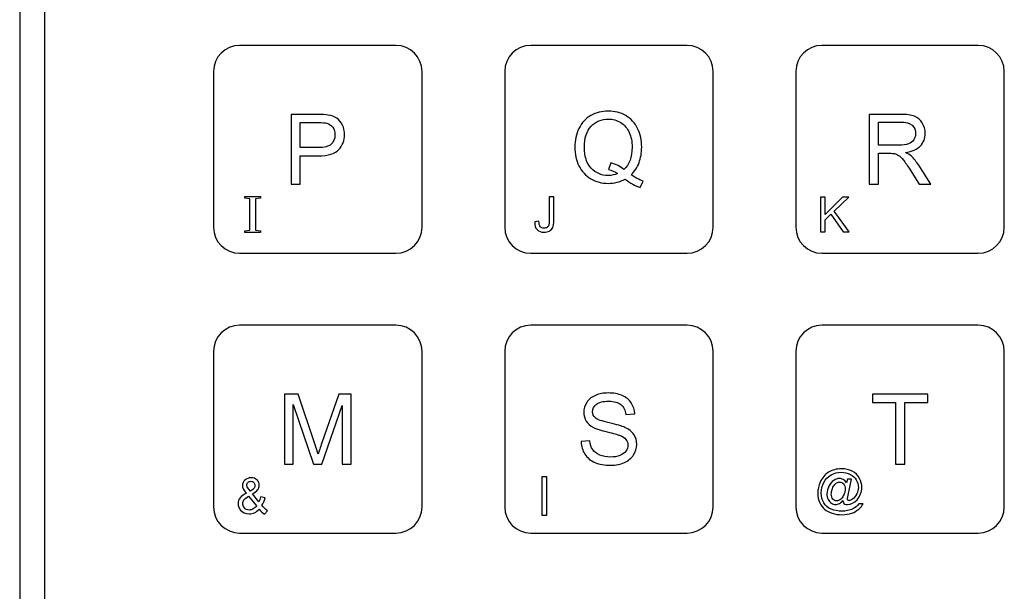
# Model space of a CAD drawing. Header units: millimetres. Extents: x 7099 to 9560, y -2357 to -1635.
# Tile 51 of 85: x 7402 to 7473, y -1891 to -1850. Entities that reach past the tile are written whole.
import ezdxf

# ---------------------------------------------------------------- set-up
doc = ezdxf.new("R2010")
doc.units = ezdxf.units.MM
doc.header["$LTSCALE"] = 3

msp = doc.modelspace()

# ---------------------------------------------------------------- linework, layer by layer
at = {"linetype": 'Continuous', "lineweight": 30}
for p, q in [((7402.232, -1762.935), (7402.232, -1935.507)), ((7404.02, -1764.722), (7404.02, -1933.719))]:
    msp.add_line(p, q, dxfattribs=at)
for points, knots in [([(7418.093, -1851.82), (7418.093, -1851.82), (7429.371, -1851.82), (7429.371, -1851.82), (7429.371, -1851.82), (7430.405, -1851.82), (7431.251, -1852.664), (7431.251, -1853.696), (7431.251, -1853.696), (7431.251, -1853.696), (7431.251, -1864.945), (7431.251, -1864.945), (7431.251, -1864.945), (7431.251, -1865.977), (7430.405, -1866.82), (7429.371, -1866.82), (7429.371, -1866.82), (7429.371, -1866.82), (7418.093, -1866.82), (7418.093, -1866.82), (7418.093, -1866.82), (7417.059, -1866.82), (7416.213, -1865.977), (7416.213, -1864.945), (7416.213, -1864.945), (7416.213, -1864.945), (7416.213, -1853.696), (7416.213, -1853.696), (7416.213, -1853.696), (7416.213, -1852.664), (7417.059, -1851.82), (7418.093, -1851.82)], [0, 0, 0, 0, 0.111111, 0.111111, 0.111111, 0.111111, 0.222222, 0.222222, 0.222222, 0.222222, 0.333333, 0.333333, 0.333333, 0.333333, 0.444444, 0.444444, 0.444444, 0.444444, 0.555556, 0.555556, 0.555556, 0.555556, 0.666667, 0.666667, 0.666667, 0.666667, 0.777778, 0.777778, 0.777778, 0.777778, 1, 1, 1, 1]), ([(7439.093, -1851.82), (7439.093, -1851.82), (7450.371, -1851.82), (7450.371, -1851.82), (7450.371, -1851.82), (7451.405, -1851.82), (7452.251, -1852.664), (7452.251, -1853.696), (7452.251, -1853.696), (7452.251, -1853.696), (7452.251, -1864.945), (7452.251, -1864.945), (7452.251, -1864.945), (7452.251, -1865.977), (7451.405, -1866.82), (7450.371, -1866.82), (7450.371, -1866.82), (7450.371, -1866.82), (7439.093, -1866.82), (7439.093, -1866.82), (7439.093, -1866.82), (7438.059, -1866.82), (7437.213, -1865.977), (7437.213, -1864.945), (7437.213, -1864.945), (7437.213, -1864.945), (7437.213, -1853.696), (7437.213, -1853.696), (7437.213, -1853.696), (7437.213, -1852.664), (7438.059, -1851.82), (7439.093, -1851.82)], [0, 0, 0, 0, 0.111111, 0.111111, 0.111111, 0.111111, 0.222222, 0.222222, 0.222222, 0.222222, 0.333333, 0.333333, 0.333333, 0.333333, 0.444444, 0.444444, 0.444444, 0.444444, 0.555556, 0.555556, 0.555556, 0.555556, 0.666667, 0.666667, 0.666667, 0.666667, 0.777778, 0.777778, 0.777778, 0.777778, 1, 1, 1, 1]), ([(7460.093, -1851.82), (7460.093, -1851.82), (7471.371, -1851.82), (7471.371, -1851.82), (7471.371, -1851.82), (7472.405, -1851.82), (7473.251, -1852.664), (7473.251, -1853.696), (7473.251, -1853.696), (7473.251, -1853.696), (7473.251, -1864.945), (7473.251, -1864.945), (7473.251, -1864.945), (7473.251, -1865.977), (7472.405, -1866.82), (7471.371, -1866.82), (7471.371, -1866.82), (7471.371, -1866.82), (7460.093, -1866.82), (7460.093, -1866.82), (7460.093, -1866.82), (7459.059, -1866.82), (7458.213, -1865.977), (7458.213, -1864.945), (7458.213, -1864.945), (7458.213, -1864.945), (7458.213, -1853.696), (7458.213, -1853.696), (7458.213, -1853.696), (7458.213, -1852.664), (7459.059, -1851.82), (7460.093, -1851.82)], [0, 0, 0, 0, 0.111111, 0.111111, 0.111111, 0.111111, 0.222222, 0.222222, 0.222222, 0.222222, 0.333333, 0.333333, 0.333333, 0.333333, 0.444444, 0.444444, 0.444444, 0.444444, 0.555556, 0.555556, 0.555556, 0.555556, 0.666667, 0.666667, 0.666667, 0.666667, 0.777778, 0.777778, 0.777778, 0.777778, 1, 1, 1, 1]), ([(7421.802, -1861.846), (7421.802, -1861.846), (7421.802, -1856.795), (7421.802, -1856.795), (7421.802, -1856.795), (7421.802, -1856.795), (7423.71, -1856.795), (7423.71, -1856.795), (7423.71, -1856.795), (7424.045, -1856.795), (7424.301, -1856.811), (7424.479, -1856.843), (7424.479, -1856.843), (7424.727, -1856.884), (7424.935, -1856.963), (7425.103, -1857.078), (7425.103, -1857.078), (7425.271, -1857.194), (7425.406, -1857.357), (7425.509, -1857.565), (7425.509, -1857.565), (7425.611, -1857.773), (7425.662, -1858.002), (7425.662, -1858.253), (7425.662, -1858.253), (7425.662, -1858.681), (7425.525, -1859.044), (7425.251, -1859.34), (7425.251, -1859.34), (7424.978, -1859.638), (7424.483, -1859.786), (7423.768, -1859.786), (7423.768, -1859.786), (7423.768, -1859.786), (7422.473, -1859.786), (7422.473, -1859.786), (7422.473, -1859.786), (7422.473, -1859.786), (7422.473, -1861.846), (7422.473, -1861.846), (7422.473, -1861.846), (7422.473, -1861.846), (7421.802, -1861.846), (7421.802, -1861.846)], [0, 0, 0, 0, 0.083333, 0.083333, 0.083333, 0.083333, 0.166667, 0.166667, 0.166667, 0.166667, 0.25, 0.25, 0.25, 0.25, 0.333333, 0.333333, 0.333333, 0.333333, 0.416667, 0.416667, 0.416667, 0.416667, 0.5, 0.5, 0.5, 0.5, 0.583333, 0.583333, 0.583333, 0.583333, 0.666667, 0.666667, 0.666667, 0.666667, 0.75, 0.75, 0.75, 0.75, 0.833333, 0.833333, 0.833333, 0.833333, 1, 1, 1, 1]), ([(7446.332, -1861.151), (7446.644, -1861.365), (7446.931, -1861.52), (7447.194, -1861.619), (7447.194, -1861.619), (7447.194, -1861.619), (7446.996, -1862.084), (7446.996, -1862.084), (7446.996, -1862.084), (7446.632, -1861.954), (7446.27, -1861.748), (7445.909, -1861.466), (7445.909, -1861.466), (7445.535, -1861.674), (7445.122, -1861.778), (7444.671, -1861.778), (7444.671, -1861.778), (7444.215, -1861.778), (7443.801, -1861.667), (7443.429, -1861.447), (7443.429, -1861.447), (7443.057, -1861.227), (7442.772, -1860.917), (7442.571, -1860.518), (7442.571, -1860.518), (7442.369, -1860.118), (7442.27, -1859.669), (7442.27, -1859.168), (7442.27, -1859.168), (7442.27, -1858.671), (7442.371, -1858.218), (7442.573, -1857.809), (7442.573, -1857.809), (7442.774, -1857.401), (7443.062, -1857.09), (7443.435, -1856.876), (7443.435, -1856.876), (7443.808, -1856.663), (7444.225, -1856.556), (7444.686, -1856.556), (7444.686, -1856.556), (7445.152, -1856.556), (7445.572, -1856.667), (7445.946, -1856.888), (7445.946, -1856.888), (7446.319, -1857.11), (7446.605, -1857.42), (7446.802, -1857.818), (7446.802, -1857.818), (7446.998, -1858.216), (7447.096, -1858.665), (7447.096, -1859.165), (7447.096, -1859.165), (7447.096, -1859.581), (7447.032, -1859.954), (7446.905, -1860.285), (7446.905, -1860.285), (7446.779, -1860.617), (7446.588, -1860.905), (7446.332, -1861.151)], [0, 0, 0, 0, 0.0625, 0.0625, 0.0625, 0.0625, 0.125, 0.125, 0.125, 0.125, 0.1875, 0.1875, 0.1875, 0.1875, 0.25, 0.25, 0.25, 0.25, 0.3125, 0.3125, 0.3125, 0.3125, 0.375, 0.375, 0.375, 0.375, 0.4375, 0.4375, 0.4375, 0.4375, 0.5, 0.5, 0.5, 0.5, 0.5625, 0.5625, 0.5625, 0.5625, 0.625, 0.625, 0.625, 0.625, 0.6875, 0.6875, 0.6875, 0.6875, 0.75, 0.75, 0.75, 0.75, 0.8125, 0.8125, 0.8125, 0.8125, 0.875, 0.875, 0.875, 0.875, 1, 1, 1, 1]), ([(7444.865, -1860.297), (7445.249, -1860.405), (7445.567, -1860.566), (7445.816, -1860.779), (7445.816, -1860.779), (7446.208, -1860.422), (7446.404, -1859.884), (7446.404, -1859.167), (7446.404, -1859.167), (7446.404, -1858.759), (7446.335, -1858.403), (7446.196, -1858.098), (7446.196, -1858.098), (7446.057, -1857.792), (7445.855, -1857.556), (7445.588, -1857.388), (7445.588, -1857.388), (7445.321, -1857.22), (7445.021, -1857.135), (7444.69, -1857.135), (7444.69, -1857.135), (7444.192, -1857.135), (7443.779, -1857.305), (7443.453, -1857.645), (7443.453, -1857.645), (7443.124, -1857.986), (7442.961, -1858.494), (7442.961, -1859.17), (7442.961, -1859.17), (7442.961, -1859.825), (7443.123, -1860.329), (7443.447, -1860.68), (7443.447, -1860.68), (7443.771, -1861.031), (7444.185, -1861.206), (7444.69, -1861.206), (7444.69, -1861.206), (7444.927, -1861.206), (7445.152, -1861.161), (7445.363, -1861.072), (7445.363, -1861.072), (7445.154, -1860.937), (7444.934, -1860.84), (7444.704, -1860.783), (7444.704, -1860.783), (7444.704, -1860.783), (7444.865, -1860.297), (7444.865, -1860.297)], [0, 0, 0, 0, 0.076923, 0.076923, 0.076923, 0.076923, 0.153846, 0.153846, 0.153846, 0.153846, 0.230769, 0.230769, 0.230769, 0.230769, 0.307692, 0.307692, 0.307692, 0.307692, 0.384615, 0.384615, 0.384615, 0.384615, 0.461538, 0.461538, 0.461538, 0.461538, 0.538462, 0.538462, 0.538462, 0.538462, 0.615385, 0.615385, 0.615385, 0.615385, 0.692308, 0.692308, 0.692308, 0.692308, 0.769231, 0.769231, 0.769231, 0.769231, 0.846154, 0.846154, 0.846154, 0.846154, 1, 1, 1, 1]), ([(7463.51, -1861.846), (7463.51, -1861.846), (7463.51, -1856.795), (7463.51, -1856.795), (7463.51, -1856.795), (7463.51, -1856.795), (7465.749, -1856.795), (7465.749, -1856.795), (7465.749, -1856.795), (7466.199, -1856.795), (7466.542, -1856.84), (7466.776, -1856.931), (7466.776, -1856.931), (7467.01, -1857.021), (7467.197, -1857.181), (7467.337, -1857.411), (7467.337, -1857.411), (7467.476, -1857.64), (7467.546, -1857.894), (7467.546, -1858.172), (7467.546, -1858.172), (7467.546, -1858.53), (7467.429, -1858.832), (7467.198, -1859.078), (7467.198, -1859.078), (7466.966, -1859.324), (7466.609, -1859.479), (7466.124, -1859.546), (7466.124, -1859.546), (7466.302, -1859.631), (7466.436, -1859.716), (7466.527, -1859.798), (7466.527, -1859.798), (7466.723, -1859.977), (7466.907, -1860.201), (7467.08, -1860.471), (7467.08, -1860.471), (7467.08, -1860.471), (7467.954, -1861.846), (7467.954, -1861.846), (7467.954, -1861.846), (7467.954, -1861.846), (7467.119, -1861.846), (7467.119, -1861.846), (7467.119, -1861.846), (7467.119, -1861.846), (7466.451, -1860.795), (7466.451, -1860.795), (7466.451, -1860.795), (7466.257, -1860.49), (7466.096, -1860.259), (7465.97, -1860.098), (7465.97, -1860.098), (7465.843, -1859.937), (7465.73, -1859.825), (7465.63, -1859.76), (7465.63, -1859.76), (7465.531, -1859.697), (7465.429, -1859.652), (7465.326, -1859.626), (7465.326, -1859.626), (7465.25, -1859.611), (7465.127, -1859.603), (7464.954, -1859.603), (7464.954, -1859.603), (7464.954, -1859.603), (7464.18, -1859.603), (7464.18, -1859.603), (7464.18, -1859.603), (7464.18, -1859.603), (7464.18, -1861.846), (7464.18, -1861.846), (7464.18, -1861.846), (7464.18, -1861.846), (7463.51, -1861.846), (7463.51, -1861.846)], [0, 0, 0, 0, 0.05, 0.05, 0.05, 0.05, 0.1, 0.1, 0.1, 0.1, 0.15, 0.15, 0.15, 0.15, 0.2, 0.2, 0.2, 0.2, 0.25, 0.25, 0.25, 0.25, 0.3, 0.3, 0.3, 0.3, 0.35, 0.35, 0.35, 0.35, 0.4, 0.4, 0.4, 0.4, 0.45, 0.45, 0.45, 0.45, 0.5, 0.5, 0.5, 0.5, 0.55, 0.55, 0.55, 0.55, 0.6, 0.6, 0.6, 0.6, 0.65, 0.65, 0.65, 0.65, 0.7, 0.7, 0.7, 0.7, 0.75, 0.75, 0.75, 0.75, 0.8, 0.8, 0.8, 0.8, 0.85, 0.85, 0.85, 0.85, 0.9, 0.9, 0.9, 0.9, 1, 1, 1, 1]), ([(7422.473, -1859.193), (7422.473, -1859.193), (7423.778, -1859.193), (7423.778, -1859.193), (7423.778, -1859.193), (7424.211, -1859.193), (7424.516, -1859.113), (7424.699, -1858.952), (7424.699, -1858.952), (7424.88, -1858.791), (7424.97, -1858.565), (7424.97, -1858.273), (7424.97, -1858.273), (7424.97, -1858.062), (7424.917, -1857.881), (7424.81, -1857.731), (7424.81, -1857.731), (7424.703, -1857.58), (7424.562, -1857.48), (7424.388, -1857.432), (7424.388, -1857.432), (7424.275, -1857.402), (7424.067, -1857.387), (7423.765, -1857.387), (7423.765, -1857.387), (7423.765, -1857.387), (7422.473, -1857.387), (7422.473, -1857.387), (7422.473, -1857.387), (7422.473, -1857.387), (7422.473, -1859.193), (7422.473, -1859.193)], [0, 0, 0, 0, 0.111111, 0.111111, 0.111111, 0.111111, 0.222222, 0.222222, 0.222222, 0.222222, 0.333333, 0.333333, 0.333333, 0.333333, 0.444444, 0.444444, 0.444444, 0.444444, 0.555556, 0.555556, 0.555556, 0.555556, 0.666667, 0.666667, 0.666667, 0.666667, 0.777778, 0.777778, 0.777778, 0.777778, 1, 1, 1, 1]), ([(7464.18, -1859.024), (7464.18, -1859.024), (7465.615, -1859.024), (7465.615, -1859.024), (7465.615, -1859.024), (7465.921, -1859.024), (7466.158, -1858.992), (7466.33, -1858.929), (7466.33, -1858.929), (7466.502, -1858.867), (7466.632, -1858.765), (7466.72, -1858.625), (7466.72, -1858.625), (7466.81, -1858.487), (7466.854, -1858.336), (7466.854, -1858.173), (7466.854, -1858.173), (7466.854, -1857.934), (7466.769, -1857.736), (7466.596, -1857.582), (7466.596, -1857.582), (7466.423, -1857.428), (7466.15, -1857.352), (7465.777, -1857.352), (7465.777, -1857.352), (7465.777, -1857.352), (7464.18, -1857.352), (7464.18, -1857.352), (7464.18, -1857.352), (7464.18, -1857.352), (7464.18, -1859.024), (7464.18, -1859.024)], [0, 0, 0, 0, 0.111111, 0.111111, 0.111111, 0.111111, 0.222222, 0.222222, 0.222222, 0.222222, 0.333333, 0.333333, 0.333333, 0.333333, 0.444444, 0.444444, 0.444444, 0.444444, 0.555556, 0.555556, 0.555556, 0.555556, 0.666667, 0.666667, 0.666667, 0.666667, 0.777778, 0.777778, 0.777778, 0.777778, 1, 1, 1, 1]), ([(7419.604, -1862.852), (7419.604, -1862.852), (7419.604, -1862.725), (7419.604, -1862.725), (7419.604, -1862.725), (7419.604, -1862.725), (7418.482, -1862.725), (7418.482, -1862.725), (7418.482, -1862.725), (7418.482, -1862.725), (7418.482, -1862.852), (7418.482, -1862.852), (7418.482, -1862.852), (7418.482, -1862.852), (7418.831, -1862.891), (7418.831, -1862.891), (7418.831, -1862.891), (7418.838, -1863.236), (7418.838, -1863.589), (7418.838, -1863.934), (7418.838, -1863.934), (7418.838, -1863.934), (7418.838, -1864.114), (7418.838, -1864.114), (7418.838, -1864.114), (7418.838, -1864.466), (7418.838, -1864.815), (7418.831, -1865.157), (7418.831, -1865.157), (7418.831, -1865.157), (7418.482, -1865.196), (7418.482, -1865.196), (7418.482, -1865.196), (7418.482, -1865.196), (7418.482, -1865.323), (7418.482, -1865.323), (7418.482, -1865.323), (7418.482, -1865.323), (7419.604, -1865.323), (7419.604, -1865.323), (7419.604, -1865.323), (7419.604, -1865.323), (7419.604, -1865.196), (7419.604, -1865.196), (7419.604, -1865.196), (7419.604, -1865.196), (7419.251, -1865.157), (7419.251, -1865.157), (7419.251, -1865.157), (7419.247, -1864.812), (7419.247, -1864.459), (7419.247, -1864.114), (7419.247, -1864.114), (7419.247, -1864.114), (7419.247, -1863.934), (7419.247, -1863.934), (7419.247, -1863.934), (7419.247, -1863.578), (7419.247, -1863.233), (7419.251, -1862.891), (7419.251, -1862.891), (7419.251, -1862.891), (7419.604, -1862.852), (7419.604, -1862.852)], [0, 0, 0, 0, 0.058824, 0.058824, 0.058824, 0.058824, 0.117647, 0.117647, 0.117647, 0.117647, 0.176471, 0.176471, 0.176471, 0.176471, 0.235294, 0.235294, 0.235294, 0.235294, 0.294118, 0.294118, 0.294118, 0.294118, 0.352941, 0.352941, 0.352941, 0.352941, 0.411765, 0.411765, 0.411765, 0.411765, 0.470588, 0.470588, 0.470588, 0.470588, 0.529412, 0.529412, 0.529412, 0.529412, 0.588235, 0.588235, 0.588235, 0.588235, 0.647059, 0.647059, 0.647059, 0.647059, 0.705882, 0.705882, 0.705882, 0.705882, 0.764706, 0.764706, 0.764706, 0.764706, 0.823529, 0.823529, 0.823529, 0.823529, 0.882353, 0.882353, 0.882353, 0.882353, 1, 1, 1, 1]), ([(7439.378, -1864.548), (7439.378, -1864.548), (7439.678, -1864.507), (7439.678, -1864.507), (7439.678, -1864.507), (7439.686, -1864.701), (7439.722, -1864.833), (7439.786, -1864.905), (7439.786, -1864.905), (7439.85, -1864.976), (7439.94, -1865.012), (7440.053, -1865.012), (7440.053, -1865.012), (7440.137, -1865.012), (7440.209, -1864.992), (7440.27, -1864.954), (7440.27, -1864.954), (7440.33, -1864.915), (7440.372, -1864.863), (7440.395, -1864.797), (7440.395, -1864.797), (7440.418, -1864.731), (7440.43, -1864.625), (7440.43, -1864.481), (7440.43, -1864.481), (7440.43, -1864.481), (7440.43, -1862.74), (7440.43, -1862.74), (7440.43, -1862.74), (7440.43, -1862.74), (7440.765, -1862.74), (7440.765, -1862.74), (7440.765, -1862.74), (7440.765, -1862.74), (7440.765, -1864.461), (7440.765, -1864.461), (7440.765, -1864.461), (7440.765, -1864.672), (7440.739, -1864.835), (7440.688, -1864.952), (7440.688, -1864.952), (7440.637, -1865.068), (7440.557, -1865.156), (7440.445, -1865.217), (7440.445, -1865.217), (7440.335, -1865.278), (7440.205, -1865.308), (7440.056, -1865.308), (7440.056, -1865.308), (7439.835, -1865.308), (7439.665, -1865.245), (7439.548, -1865.117), (7439.548, -1865.117), (7439.43, -1864.989), (7439.374, -1864.8), (7439.378, -1864.548)], [0, 0, 0, 0, 0.066667, 0.066667, 0.066667, 0.066667, 0.133333, 0.133333, 0.133333, 0.133333, 0.2, 0.2, 0.2, 0.2, 0.266667, 0.266667, 0.266667, 0.266667, 0.333333, 0.333333, 0.333333, 0.333333, 0.4, 0.4, 0.4, 0.4, 0.466667, 0.466667, 0.466667, 0.466667, 0.533333, 0.533333, 0.533333, 0.533333, 0.6, 0.6, 0.6, 0.6, 0.666667, 0.666667, 0.666667, 0.666667, 0.733333, 0.733333, 0.733333, 0.733333, 0.8, 0.8, 0.8, 0.8, 0.866667, 0.866667, 0.866667, 0.866667, 1, 1, 1, 1]), ([(7459.984, -1865.287), (7459.984, -1865.287), (7459.984, -1862.761), (7459.984, -1862.761), (7459.984, -1862.761), (7459.984, -1862.761), (7460.319, -1862.761), (7460.319, -1862.761), (7460.319, -1862.761), (7460.319, -1862.761), (7460.319, -1864.013), (7460.319, -1864.013), (7460.319, -1864.013), (7460.319, -1864.013), (7461.573, -1862.761), (7461.573, -1862.761), (7461.573, -1862.761), (7461.573, -1862.761), (7462.026, -1862.761), (7462.026, -1862.761), (7462.026, -1862.761), (7462.026, -1862.761), (7460.967, -1863.785), (7460.967, -1863.785), (7460.967, -1863.785), (7460.967, -1863.785), (7462.072, -1865.287), (7462.072, -1865.287), (7462.072, -1865.287), (7462.072, -1865.287), (7461.631, -1865.287), (7461.631, -1865.287), (7461.631, -1865.287), (7461.631, -1865.287), (7460.732, -1864.012), (7460.732, -1864.012), (7460.732, -1864.012), (7460.732, -1864.012), (7460.319, -1864.412), (7460.319, -1864.412), (7460.319, -1864.412), (7460.319, -1864.412), (7460.319, -1865.287), (7460.319, -1865.287), (7460.319, -1865.287), (7460.319, -1865.287), (7459.984, -1865.287), (7459.984, -1865.287)], [0, 0, 0, 0, 0.076923, 0.076923, 0.076923, 0.076923, 0.153846, 0.153846, 0.153846, 0.153846, 0.230769, 0.230769, 0.230769, 0.230769, 0.307692, 0.307692, 0.307692, 0.307692, 0.384615, 0.384615, 0.384615, 0.384615, 0.461538, 0.461538, 0.461538, 0.461538, 0.538462, 0.538462, 0.538462, 0.538462, 0.615385, 0.615385, 0.615385, 0.615385, 0.692308, 0.692308, 0.692308, 0.692308, 0.769231, 0.769231, 0.769231, 0.769231, 0.846154, 0.846154, 0.846154, 0.846154, 1, 1, 1, 1]), ([(7418.093, -1872.02), (7418.093, -1872.02), (7429.371, -1872.02), (7429.371, -1872.02), (7429.371, -1872.02), (7430.405, -1872.02), (7431.251, -1872.864), (7431.251, -1873.896), (7431.251, -1873.896), (7431.251, -1873.896), (7431.251, -1885.145), (7431.251, -1885.145), (7431.251, -1885.145), (7431.251, -1886.177), (7430.405, -1887.02), (7429.371, -1887.02), (7429.371, -1887.02), (7429.371, -1887.02), (7418.093, -1887.02), (7418.093, -1887.02), (7418.093, -1887.02), (7417.059, -1887.02), (7416.213, -1886.177), (7416.213, -1885.145), (7416.213, -1885.145), (7416.213, -1885.145), (7416.213, -1873.896), (7416.213, -1873.896), (7416.213, -1873.896), (7416.213, -1872.864), (7417.059, -1872.02), (7418.093, -1872.02)], [0, 0, 0, 0, 0.111111, 0.111111, 0.111111, 0.111111, 0.222222, 0.222222, 0.222222, 0.222222, 0.333333, 0.333333, 0.333333, 0.333333, 0.444444, 0.444444, 0.444444, 0.444444, 0.555556, 0.555556, 0.555556, 0.555556, 0.666667, 0.666667, 0.666667, 0.666667, 0.777778, 0.777778, 0.777778, 0.777778, 1, 1, 1, 1]), ([(7439.093, -1872.02), (7439.093, -1872.02), (7450.371, -1872.02), (7450.371, -1872.02), (7450.371, -1872.02), (7451.405, -1872.02), (7452.251, -1872.864), (7452.251, -1873.896), (7452.251, -1873.896), (7452.251, -1873.896), (7452.251, -1885.145), (7452.251, -1885.145), (7452.251, -1885.145), (7452.251, -1886.177), (7451.405, -1887.02), (7450.371, -1887.02), (7450.371, -1887.02), (7450.371, -1887.02), (7439.093, -1887.02), (7439.093, -1887.02), (7439.093, -1887.02), (7438.059, -1887.02), (7437.213, -1886.177), (7437.213, -1885.145), (7437.213, -1885.145), (7437.213, -1885.145), (7437.213, -1873.896), (7437.213, -1873.896), (7437.213, -1873.896), (7437.213, -1872.864), (7438.059, -1872.02), (7439.093, -1872.02)], [0, 0, 0, 0, 0.111111, 0.111111, 0.111111, 0.111111, 0.222222, 0.222222, 0.222222, 0.222222, 0.333333, 0.333333, 0.333333, 0.333333, 0.444444, 0.444444, 0.444444, 0.444444, 0.555556, 0.555556, 0.555556, 0.555556, 0.666667, 0.666667, 0.666667, 0.666667, 0.777778, 0.777778, 0.777778, 0.777778, 1, 1, 1, 1]), ([(7460.093, -1872.02), (7460.093, -1872.02), (7471.371, -1872.02), (7471.371, -1872.02), (7471.371, -1872.02), (7472.405, -1872.02), (7473.251, -1872.864), (7473.251, -1873.896), (7473.251, -1873.896), (7473.251, -1873.896), (7473.251, -1885.145), (7473.251, -1885.145), (7473.251, -1885.145), (7473.251, -1886.177), (7472.405, -1887.02), (7471.371, -1887.02), (7471.371, -1887.02), (7471.371, -1887.02), (7460.093, -1887.02), (7460.093, -1887.02), (7460.093, -1887.02), (7459.059, -1887.02), (7458.213, -1886.177), (7458.213, -1885.145), (7458.213, -1885.145), (7458.213, -1885.145), (7458.213, -1873.896), (7458.213, -1873.896), (7458.213, -1873.896), (7458.213, -1872.864), (7459.059, -1872.02), (7460.093, -1872.02)], [0, 0, 0, 0, 0.111111, 0.111111, 0.111111, 0.111111, 0.222222, 0.222222, 0.222222, 0.222222, 0.333333, 0.333333, 0.333333, 0.333333, 0.444444, 0.444444, 0.444444, 0.444444, 0.555556, 0.555556, 0.555556, 0.555556, 0.666667, 0.666667, 0.666667, 0.666667, 0.777778, 0.777778, 0.777778, 0.777778, 1, 1, 1, 1]), ([(7421.323, -1882.046), (7421.323, -1882.046), (7421.323, -1876.995), (7421.323, -1876.995), (7421.323, -1876.995), (7421.323, -1876.995), (7422.324, -1876.995), (7422.324, -1876.995), (7422.324, -1876.995), (7422.324, -1876.995), (7423.519, -1880.571), (7423.519, -1880.571), (7423.519, -1880.571), (7423.63, -1880.903), (7423.71, -1881.153), (7423.76, -1881.318), (7423.76, -1881.318), (7423.818, -1881.135), (7423.908, -1880.865), (7424.031, -1880.508), (7424.031, -1880.508), (7424.031, -1880.508), (7425.247, -1876.995), (7425.247, -1876.995), (7425.247, -1876.995), (7425.247, -1876.995), (7426.141, -1876.995), (7426.141, -1876.995), (7426.141, -1876.995), (7426.141, -1876.995), (7426.141, -1882.046), (7426.141, -1882.046), (7426.141, -1882.046), (7426.141, -1882.046), (7425.499, -1882.046), (7425.499, -1882.046), (7425.499, -1882.046), (7425.499, -1882.046), (7425.499, -1877.82), (7425.499, -1877.82), (7425.499, -1877.82), (7425.499, -1877.82), (7424.025, -1882.046), (7424.025, -1882.046), (7424.025, -1882.046), (7424.025, -1882.046), (7423.423, -1882.046), (7423.423, -1882.046), (7423.423, -1882.046), (7423.423, -1882.046), (7421.965, -1877.742), (7421.965, -1877.742), (7421.965, -1877.742), (7421.965, -1877.742), (7421.965, -1882.046), (7421.965, -1882.046), (7421.965, -1882.046), (7421.965, -1882.046), (7421.323, -1882.046), (7421.323, -1882.046)], [0, 0, 0, 0, 0.0625, 0.0625, 0.0625, 0.0625, 0.125, 0.125, 0.125, 0.125, 0.1875, 0.1875, 0.1875, 0.1875, 0.25, 0.25, 0.25, 0.25, 0.3125, 0.3125, 0.3125, 0.3125, 0.375, 0.375, 0.375, 0.375, 0.4375, 0.4375, 0.4375, 0.4375, 0.5, 0.5, 0.5, 0.5, 0.5625, 0.5625, 0.5625, 0.5625, 0.625, 0.625, 0.625, 0.625, 0.6875, 0.6875, 0.6875, 0.6875, 0.75, 0.75, 0.75, 0.75, 0.8125, 0.8125, 0.8125, 0.8125, 0.875, 0.875, 0.875, 0.875, 1, 1, 1, 1]), ([(7442.725, -1880.424), (7442.725, -1880.424), (7443.353, -1880.367), (7443.353, -1880.367), (7443.353, -1880.367), (7443.382, -1880.621), (7443.451, -1880.829), (7443.561, -1880.993), (7443.561, -1880.993), (7443.67, -1881.155), (7443.839, -1881.287), (7444.069, -1881.388), (7444.069, -1881.388), (7444.298, -1881.488), (7444.557, -1881.538), (7444.844, -1881.538), (7444.844, -1881.538), (7445.099, -1881.538), (7445.323, -1881.501), (7445.519, -1881.424), (7445.519, -1881.424), (7445.714, -1881.348), (7445.858, -1881.243), (7445.954, -1881.11), (7445.954, -1881.11), (7446.049, -1880.977), (7446.097, -1880.833), (7446.097, -1880.678), (7446.097, -1880.678), (7446.097, -1880.52), (7446.051, -1880.382), (7445.96, -1880.264), (7445.96, -1880.264), (7445.868, -1880.146), (7445.716, -1880.047), (7445.505, -1879.966), (7445.505, -1879.966), (7445.369, -1879.914), (7445.069, -1879.832), (7444.605, -1879.72), (7444.605, -1879.72), (7444.14, -1879.609), (7443.816, -1879.504), (7443.63, -1879.405), (7443.63, -1879.405), (7443.389, -1879.278), (7443.21, -1879.121), (7443.093, -1878.934), (7443.093, -1878.934), (7442.974, -1878.747), (7442.915, -1878.536), (7442.915, -1878.305), (7442.915, -1878.305), (7442.915, -1878.048), (7442.988, -1877.809), (7443.133, -1877.588), (7443.133, -1877.588), (7443.277, -1877.366), (7443.488, -1877.198), (7443.766, -1877.083), (7443.766, -1877.083), (7444.044, -1876.967), (7444.353, -1876.91), (7444.693, -1876.91), (7444.693, -1876.91), (7445.067, -1876.91), (7445.398, -1876.97), (7445.683, -1877.091), (7445.683, -1877.091), (7445.969, -1877.211), (7446.189, -1877.388), (7446.343, -1877.624), (7446.343, -1877.624), (7446.497, -1877.858), (7446.579, -1878.123), (7446.591, -1878.42), (7446.591, -1878.42), (7446.591, -1878.42), (7445.949, -1878.469), (7445.949, -1878.469), (7445.949, -1878.469), (7445.915, -1878.15), (7445.798, -1877.909), (7445.6, -1877.747), (7445.6, -1877.747), (7445.401, -1877.584), (7445.107, -1877.503), (7444.719, -1877.503), (7444.719, -1877.503), (7444.314, -1877.503), (7444.019, -1877.577), (7443.835, -1877.725), (7443.835, -1877.725), (7443.65, -1877.873), (7443.557, -1878.052), (7443.557, -1878.261), (7443.557, -1878.261), (7443.557, -1878.442), (7443.623, -1878.591), (7443.754, -1878.709), (7443.754, -1878.709), (7443.883, -1878.825), (7444.218, -1878.947), (7444.761, -1879.069), (7444.761, -1879.069), (7445.305, -1879.192), (7445.677, -1879.299), (7445.88, -1879.391), (7445.88, -1879.391), (7446.172, -1879.526), (7446.39, -1879.697), (7446.53, -1879.905), (7446.53, -1879.905), (7446.67, -1880.112), (7446.739, -1880.351), (7446.739, -1880.621), (7446.739, -1880.621), (7446.739, -1880.89), (7446.663, -1881.142), (7446.509, -1881.38), (7446.509, -1881.38), (7446.355, -1881.617), (7446.135, -1881.802), (7445.847, -1881.933), (7445.847, -1881.933), (7445.559, -1882.065), (7445.235, -1882.131), (7444.874, -1882.131), (7444.874, -1882.131), (7444.418, -1882.131), (7444.036, -1882.064), (7443.728, -1881.931), (7443.728, -1881.931), (7443.418, -1881.798), (7443.177, -1881.598), (7443.002, -1881.33), (7443.002, -1881.33), (7442.826, -1881.063), (7442.734, -1880.761), (7442.725, -1880.424)], [0, 0, 0, 0, 0.027778, 0.027778, 0.027778, 0.027778, 0.055556, 0.055556, 0.055556, 0.055556, 0.083333, 0.083333, 0.083333, 0.083333, 0.111111, 0.111111, 0.111111, 0.111111, 0.138889, 0.138889, 0.138889, 0.138889, 0.166667, 0.166667, 0.166667, 0.166667, 0.194444, 0.194444, 0.194444, 0.194444, 0.222222, 0.222222, 0.222222, 0.222222, 0.25, 0.25, 0.25, 0.25, 0.277778, 0.277778, 0.277778, 0.277778, 0.305556, 0.305556, 0.305556, 0.305556, 0.333333, 0.333333, 0.333333, 0.333333, 0.361111, 0.361111, 0.361111, 0.361111, 0.388889, 0.388889, 0.388889, 0.388889, 0.416667, 0.416667, 0.416667, 0.416667, 0.444444, 0.444444, 0.444444, 0.444444, 0.472222, 0.472222, 0.472222, 0.472222, 0.5, 0.5, 0.5, 0.5, 0.527778, 0.527778, 0.527778, 0.527778, 0.555556, 0.555556, 0.555556, 0.555556, 0.583333, 0.583333, 0.583333, 0.583333, 0.611111, 0.611111, 0.611111, 0.611111, 0.638889, 0.638889, 0.638889, 0.638889, 0.666667, 0.666667, 0.666667, 0.666667, 0.694444, 0.694444, 0.694444, 0.694444, 0.722222, 0.722222, 0.722222, 0.722222, 0.75, 0.75, 0.75, 0.75, 0.777778, 0.777778, 0.777778, 0.777778, 0.805556, 0.805556, 0.805556, 0.805556, 0.833333, 0.833333, 0.833333, 0.833333, 0.861111, 0.861111, 0.861111, 0.861111, 0.888889, 0.888889, 0.888889, 0.888889, 0.916667, 0.916667, 0.916667, 0.916667, 0.944444, 0.944444, 0.944444, 0.944444, 1, 1, 1, 1]), ([(7465.397, -1882.046), (7465.397, -1882.046), (7465.397, -1877.587), (7465.397, -1877.587), (7465.397, -1877.587), (7465.397, -1877.587), (7463.732, -1877.587), (7463.732, -1877.587), (7463.732, -1877.587), (7463.732, -1877.587), (7463.732, -1876.995), (7463.732, -1876.995), (7463.732, -1876.995), (7463.732, -1876.995), (7467.732, -1876.995), (7467.732, -1876.995), (7467.732, -1876.995), (7467.732, -1876.995), (7467.732, -1877.587), (7467.732, -1877.587), (7467.732, -1877.587), (7467.732, -1877.587), (7466.067, -1877.587), (7466.067, -1877.587), (7466.067, -1877.587), (7466.067, -1877.587), (7466.067, -1882.046), (7466.067, -1882.046), (7466.067, -1882.046), (7466.067, -1882.046), (7465.397, -1882.046), (7465.397, -1882.046)], [0, 0, 0, 0, 0.111111, 0.111111, 0.111111, 0.111111, 0.222222, 0.222222, 0.222222, 0.222222, 0.333333, 0.333333, 0.333333, 0.333333, 0.444444, 0.444444, 0.444444, 0.444444, 0.555556, 0.555556, 0.555556, 0.555556, 0.666667, 0.666667, 0.666667, 0.666667, 0.777778, 0.777778, 0.777778, 0.777778, 1, 1, 1, 1]), ([(7461.61, -1884.673), (7461.535, -1884.759), (7461.451, -1884.828), (7461.358, -1884.881), (7461.358, -1884.881), (7461.266, -1884.933), (7461.173, -1884.959), (7461.08, -1884.959), (7461.08, -1884.959), (7460.978, -1884.959), (7460.879, -1884.929), (7460.782, -1884.87), (7460.782, -1884.87), (7460.685, -1884.81), (7460.607, -1884.718), (7460.546, -1884.594), (7460.546, -1884.594), (7460.486, -1884.47), (7460.456, -1884.333), (7460.456, -1884.185), (7460.456, -1884.185), (7460.456, -1884.002), (7460.503, -1883.82), (7460.596, -1883.636), (7460.596, -1883.636), (7460.69, -1883.453), (7460.806, -1883.316), (7460.945, -1883.223), (7460.945, -1883.223), (7461.084, -1883.132), (7461.219, -1883.086), (7461.35, -1883.086), (7461.35, -1883.086), (7461.45, -1883.086), (7461.545, -1883.112), (7461.636, -1883.164), (7461.636, -1883.164), (7461.727, -1883.216), (7461.805, -1883.296), (7461.87, -1883.403), (7461.87, -1883.403), (7461.87, -1883.403), (7461.931, -1883.135), (7461.931, -1883.135), (7461.931, -1883.135), (7461.931, -1883.135), (7462.237, -1883.135), (7462.237, -1883.135), (7462.237, -1883.135), (7462.237, -1883.135), (7461.989, -1884.292), (7461.989, -1884.292), (7461.989, -1884.292), (7461.955, -1884.453), (7461.938, -1884.542), (7461.938, -1884.559), (7461.938, -1884.559), (7461.938, -1884.59), (7461.949, -1884.617), (7461.973, -1884.64), (7461.973, -1884.64), (7461.996, -1884.662), (7462.025, -1884.673), (7462.058, -1884.673), (7462.058, -1884.673), (7462.119, -1884.673), (7462.199, -1884.639), (7462.298, -1884.569), (7462.298, -1884.569), (7462.429, -1884.477), (7462.533, -1884.354), (7462.61, -1884.199), (7462.61, -1884.199), (7462.686, -1884.045), (7462.724, -1883.887), (7462.724, -1883.723), (7462.724, -1883.723), (7462.724, -1883.531), (7462.675, -1883.352), (7462.577, -1883.186), (7462.577, -1883.186), (7462.479, -1883.02), (7462.332, -1882.887), (7462.136, -1882.787), (7462.136, -1882.787), (7461.942, -1882.688), (7461.726, -1882.638), (7461.49, -1882.638), (7461.49, -1882.638), (7461.221, -1882.638), (7460.975, -1882.701), (7460.752, -1882.826), (7460.752, -1882.826), (7460.529, -1882.952), (7460.357, -1883.132), (7460.234, -1883.366), (7460.234, -1883.366), (7460.111, -1883.601), (7460.05, -1883.852), (7460.05, -1884.121), (7460.05, -1884.121), (7460.05, -1884.402), (7460.111, -1884.644), (7460.234, -1884.847), (7460.234, -1884.847), (7460.357, -1885.05), (7460.534, -1885.2), (7460.765, -1885.297), (7460.765, -1885.297), (7460.997, -1885.394), (7461.253, -1885.442), (7461.535, -1885.442), (7461.535, -1885.442), (7461.836, -1885.442), (7462.089, -1885.392), (7462.292, -1885.29), (7462.292, -1885.29), (7462.496, -1885.189), (7462.648, -1885.065), (7462.749, -1884.92), (7462.749, -1884.92), (7462.749, -1884.92), (7463.059, -1884.92), (7463.059, -1884.92), (7463.059, -1884.92), (7463.001, -1885.041), (7462.9, -1885.164), (7462.758, -1885.289), (7462.758, -1885.289), (7462.615, -1885.415), (7462.446, -1885.514), (7462.25, -1885.587), (7462.25, -1885.587), (7462.053, -1885.66), (7461.816, -1885.696), (7461.54, -1885.696), (7461.54, -1885.696), (7461.285, -1885.696), (7461.05, -1885.663), (7460.835, -1885.598), (7460.835, -1885.598), (7460.619, -1885.533), (7460.435, -1885.435), (7460.284, -1885.304), (7460.284, -1885.304), (7460.132, -1885.172), (7460.018, -1885.021), (7459.941, -1884.85), (7459.941, -1884.85), (7459.844, -1884.633), (7459.796, -1884.399), (7459.796, -1884.148), (7459.796, -1884.148), (7459.796, -1883.869), (7459.854, -1883.602), (7459.969, -1883.349), (7459.969, -1883.349), (7460.109, -1883.038), (7460.308, -1882.8), (7460.566, -1882.635), (7460.566, -1882.635), (7460.825, -1882.47), (7461.137, -1882.387), (7461.505, -1882.387), (7461.505, -1882.387), (7461.791, -1882.387), (7462.047, -1882.445), (7462.274, -1882.562), (7462.274, -1882.562), (7462.501, -1882.678), (7462.68, -1882.852), (7462.811, -1883.082), (7462.811, -1883.082), (7462.922, -1883.28), (7462.978, -1883.496), (7462.978, -1883.729), (7462.978, -1883.729), (7462.978, -1884.062), (7462.861, -1884.357), (7462.627, -1884.615), (7462.627, -1884.615), (7462.418, -1884.847), (7462.19, -1884.963), (7461.942, -1884.963), (7461.942, -1884.963), (7461.862, -1884.963), (7461.799, -1884.95), (7461.75, -1884.926), (7461.75, -1884.926), (7461.701, -1884.902), (7461.665, -1884.867), (7461.642, -1884.822), (7461.642, -1884.822), (7461.627, -1884.793), (7461.617, -1884.743), (7461.61, -1884.673)], [0, 0, 0, 0, 0.02, 0.02, 0.02, 0.02, 0.04, 0.04, 0.04, 0.04, 0.06, 0.06, 0.06, 0.06, 0.08, 0.08, 0.08, 0.08, 0.1, 0.1, 0.1, 0.1, 0.12, 0.12, 0.12, 0.12, 0.14, 0.14, 0.14, 0.14, 0.16, 0.16, 0.16, 0.16, 0.18, 0.18, 0.18, 0.18, 0.2, 0.2, 0.2, 0.2, 0.22, 0.22, 0.22, 0.22, 0.24, 0.24, 0.24, 0.24, 0.26, 0.26, 0.26, 0.26, 0.28, 0.28, 0.28, 0.28, 0.3, 0.3, 0.3, 0.3, 0.32, 0.32, 0.32, 0.32, 0.34, 0.34, 0.34, 0.34, 0.36, 0.36, 0.36, 0.36, 0.38, 0.38, 0.38, 0.38, 0.4, 0.4, 0.4, 0.4, 0.42, 0.42, 0.42, 0.42, 0.44, 0.44, 0.44, 0.44, 0.46, 0.46, 0.46, 0.46, 0.48, 0.48, 0.48, 0.48, 0.5, 0.5, 0.5, 0.5, 0.52, 0.52, 0.52, 0.52, 0.54, 0.54, 0.54, 0.54, 0.56, 0.56, 0.56, 0.56, 0.58, 0.58, 0.58, 0.58, 0.6, 0.6, 0.6, 0.6, 0.62, 0.62, 0.62, 0.62, 0.64, 0.64, 0.64, 0.64, 0.66, 0.66, 0.66, 0.66, 0.68, 0.68, 0.68, 0.68, 0.7, 0.7, 0.7, 0.7, 0.72, 0.72, 0.72, 0.72, 0.74, 0.74, 0.74, 0.74, 0.76, 0.76, 0.76, 0.76, 0.78, 0.78, 0.78, 0.78, 0.8, 0.8, 0.8, 0.8, 0.82, 0.82, 0.82, 0.82, 0.84, 0.84, 0.84, 0.84, 0.86, 0.86, 0.86, 0.86, 0.88, 0.88, 0.88, 0.88, 0.9, 0.9, 0.9, 0.9, 0.92, 0.92, 0.92, 0.92, 0.94, 0.94, 0.94, 0.94, 0.96, 0.96, 0.96, 0.96, 1, 1, 1, 1]), ([(7419.509, -1885.299), (7419.407, -1885.412), (7419.295, -1885.497), (7419.175, -1885.553), (7419.175, -1885.553), (7419.054, -1885.61), (7418.923, -1885.638), (7418.783, -1885.638), (7418.783, -1885.638), (7418.524, -1885.638), (7418.319, -1885.551), (7418.167, -1885.377), (7418.167, -1885.377), (7418.044, -1885.235), (7417.983, -1885.077), (7417.983, -1884.901), (7417.983, -1884.901), (7417.983, -1884.746), (7418.033, -1884.605), (7418.133, -1884.48), (7418.133, -1884.48), (7418.234, -1884.354), (7418.384, -1884.244), (7418.584, -1884.149), (7418.584, -1884.149), (7418.469, -1884.018), (7418.393, -1883.912), (7418.354, -1883.83), (7418.354, -1883.83), (7418.316, -1883.749), (7418.297, -1883.67), (7418.297, -1883.594), (7418.297, -1883.594), (7418.297, -1883.443), (7418.356, -1883.311), (7418.475, -1883.199), (7418.475, -1883.199), (7418.594, -1883.087), (7418.744, -1883.031), (7418.925, -1883.031), (7418.925, -1883.031), (7419.097, -1883.031), (7419.239, -1883.084), (7419.349, -1883.19), (7419.349, -1883.19), (7419.459, -1883.296), (7419.514, -1883.423), (7419.514, -1883.572), (7419.514, -1883.572), (7419.514, -1883.812), (7419.354, -1884.018), (7419.033, -1884.188), (7419.033, -1884.188), (7419.033, -1884.188), (7419.491, -1884.762), (7419.491, -1884.762), (7419.491, -1884.762), (7419.543, -1884.66), (7419.584, -1884.543), (7419.613, -1884.41), (7419.613, -1884.41), (7419.613, -1884.41), (7419.934, -1884.479), (7419.934, -1884.479), (7419.934, -1884.479), (7419.878, -1884.699), (7419.804, -1884.879), (7419.709, -1885.02), (7419.709, -1885.02), (7419.825, -1885.173), (7419.956, -1885.302), (7420.103, -1885.407), (7420.103, -1885.407), (7420.103, -1885.407), (7419.895, -1885.652), (7419.895, -1885.652), (7419.895, -1885.652), (7419.77, -1885.573), (7419.642, -1885.455), (7419.509, -1885.299)], [0, 0, 0, 0, 0.047619, 0.047619, 0.047619, 0.047619, 0.095238, 0.095238, 0.095238, 0.095238, 0.142857, 0.142857, 0.142857, 0.142857, 0.190476, 0.190476, 0.190476, 0.190476, 0.238095, 0.238095, 0.238095, 0.238095, 0.285714, 0.285714, 0.285714, 0.285714, 0.333333, 0.333333, 0.333333, 0.333333, 0.380952, 0.380952, 0.380952, 0.380952, 0.428571, 0.428571, 0.428571, 0.428571, 0.47619, 0.47619, 0.47619, 0.47619, 0.52381, 0.52381, 0.52381, 0.52381, 0.571429, 0.571429, 0.571429, 0.571429, 0.619048, 0.619048, 0.619048, 0.619048, 0.666667, 0.666667, 0.666667, 0.666667, 0.714286, 0.714286, 0.714286, 0.714286, 0.761905, 0.761905, 0.761905, 0.761905, 0.809524, 0.809524, 0.809524, 0.809524, 0.857143, 0.857143, 0.857143, 0.857143, 0.904762, 0.904762, 0.904762, 0.904762, 1, 1, 1, 1]), ([(7418.874, -1883.988), (7419.009, -1883.908), (7419.096, -1883.838), (7419.136, -1883.778), (7419.136, -1883.778), (7419.176, -1883.718), (7419.196, -1883.652), (7419.196, -1883.579), (7419.196, -1883.579), (7419.196, -1883.493), (7419.169, -1883.422), (7419.114, -1883.367), (7419.114, -1883.367), (7419.059, -1883.313), (7418.99, -1883.285), (7418.909, -1883.285), (7418.909, -1883.285), (7418.825, -1883.285), (7418.754, -1883.312), (7418.698, -1883.366), (7418.698, -1883.366), (7418.642, -1883.42), (7418.614, -1883.487), (7418.614, -1883.566), (7418.614, -1883.566), (7418.614, -1883.604), (7418.624, -1883.646), (7418.645, -1883.689), (7418.645, -1883.689), (7418.665, -1883.733), (7418.695, -1883.778), (7418.735, -1883.827), (7418.735, -1883.827), (7418.735, -1883.827), (7418.874, -1883.988), (7418.874, -1883.988)], [0, 0, 0, 0, 0.1, 0.1, 0.1, 0.1, 0.2, 0.2, 0.2, 0.2, 0.3, 0.3, 0.3, 0.3, 0.4, 0.4, 0.4, 0.4, 0.5, 0.5, 0.5, 0.5, 0.6, 0.6, 0.6, 0.6, 0.7, 0.7, 0.7, 0.7, 0.8, 0.8, 0.8, 0.8, 1, 1, 1, 1]), ([(7439.885, -1885.731), (7439.885, -1885.731), (7439.885, -1882.953), (7439.885, -1882.953), (7439.885, -1882.953), (7439.885, -1882.953), (7440.253, -1882.953), (7440.253, -1882.953), (7440.253, -1882.953), (7440.253, -1882.953), (7440.253, -1885.731), (7440.253, -1885.731), (7440.253, -1885.731), (7440.253, -1885.731), (7439.885, -1885.731), (7439.885, -1885.731)], [0, 0, 0, 0, 0.2, 0.2, 0.2, 0.2, 0.4, 0.4, 0.4, 0.4, 0.6, 0.6, 0.6, 0.6, 1, 1, 1, 1]), ([(7460.773, -1884.207), (7460.773, -1884.365), (7460.811, -1884.487), (7460.886, -1884.574), (7460.886, -1884.574), (7460.96, -1884.661), (7461.046, -1884.705), (7461.143, -1884.705), (7461.143, -1884.705), (7461.207, -1884.705), (7461.274, -1884.686), (7461.346, -1884.647), (7461.346, -1884.647), (7461.417, -1884.609), (7461.485, -1884.552), (7461.55, -1884.476), (7461.55, -1884.476), (7461.615, -1884.4), (7461.668, -1884.303), (7461.709, -1884.187), (7461.709, -1884.187), (7461.751, -1884.071), (7461.772, -1883.954), (7461.772, -1883.836), (7461.772, -1883.836), (7461.772, -1883.68), (7461.733, -1883.558), (7461.655, -1883.473), (7461.655, -1883.473), (7461.578, -1883.386), (7461.483, -1883.343), (7461.372, -1883.343), (7461.372, -1883.343), (7461.298, -1883.343), (7461.229, -1883.362), (7461.164, -1883.399), (7461.164, -1883.399), (7461.099, -1883.437), (7461.036, -1883.497), (7460.975, -1883.58), (7460.975, -1883.58), (7460.915, -1883.662), (7460.865, -1883.762), (7460.829, -1883.881), (7460.829, -1883.881), (7460.792, -1883.999), (7460.773, -1884.108), (7460.773, -1884.207)], [0, 0, 0, 0, 0.076923, 0.076923, 0.076923, 0.076923, 0.153846, 0.153846, 0.153846, 0.153846, 0.230769, 0.230769, 0.230769, 0.230769, 0.307692, 0.307692, 0.307692, 0.307692, 0.384615, 0.384615, 0.384615, 0.384615, 0.461538, 0.461538, 0.461538, 0.461538, 0.538462, 0.538462, 0.538462, 0.538462, 0.615385, 0.615385, 0.615385, 0.615385, 0.692308, 0.692308, 0.692308, 0.692308, 0.769231, 0.769231, 0.769231, 0.769231, 0.846154, 0.846154, 0.846154, 0.846154, 1, 1, 1, 1]), ([(7419.312, -1885.057), (7419.312, -1885.057), (7418.746, -1884.351), (7418.746, -1884.351), (7418.746, -1884.351), (7418.578, -1884.45), (7418.464, -1884.543), (7418.406, -1884.628), (7418.406, -1884.628), (7418.347, -1884.713), (7418.318, -1884.797), (7418.318, -1884.881), (7418.318, -1884.881), (7418.318, -1884.983), (7418.358, -1885.088), (7418.44, -1885.198), (7418.44, -1885.198), (7418.521, -1885.308), (7418.637, -1885.363), (7418.785, -1885.363), (7418.785, -1885.363), (7418.878, -1885.363), (7418.975, -1885.335), (7419.073, -1885.278), (7419.073, -1885.278), (7419.173, -1885.221), (7419.252, -1885.147), (7419.312, -1885.057)], [0, 0, 0, 0, 0.125, 0.125, 0.125, 0.125, 0.25, 0.25, 0.25, 0.25, 0.375, 0.375, 0.375, 0.375, 0.5, 0.5, 0.5, 0.5, 0.625, 0.625, 0.625, 0.625, 0.75, 0.75, 0.75, 0.75, 1, 1, 1, 1])]:
    msp.add_open_spline(points, degree=3, knots=knots, dxfattribs=at)

doc.saveas('drawing.dxf')
